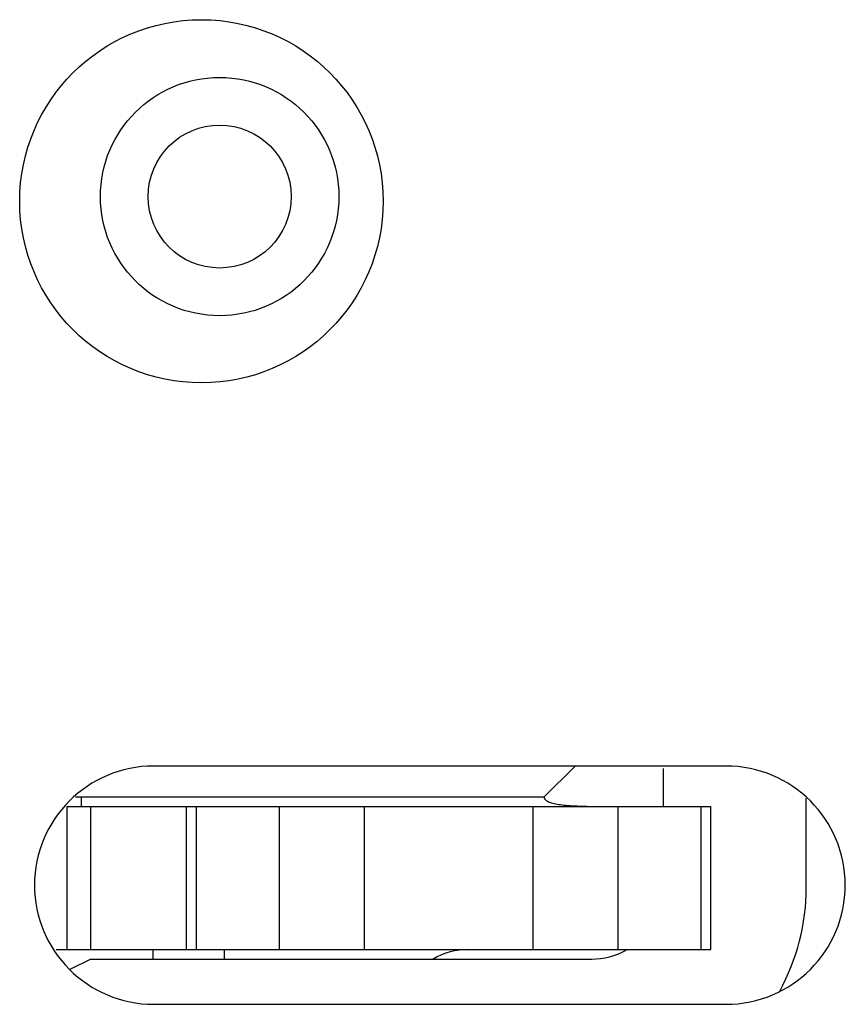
# Model space of a CAD drawing. Header units: millimetres. Extents: x 563 to 681, y 173 to 284.
# Tile 13 of 167: x 614.93 to 616.66, y 179.33 to 181.4. Entities that reach past the tile are written whole.
import ezdxf

# ---------------------------------------------------------------- set-up
doc = ezdxf.new("R2010")
doc.units = ezdxf.units.MM
doc.header["$LTSCALE"] = 30.734
doc.layers.get('0').update_dxf_attribs({"linetype": 'CONTINUOUS'})

msp = doc.modelspace()

# ---------------------------------------------------------------- linework, layer by layer
at = {"linetype": 'Continuous'}
for p, q in [((616.4129, 179.8304), (615.213, 179.8304)), ((616.0312, 179.7653), (616.0963, 179.8304)), ((616.2812, 179.8253), (616.2812, 179.7453)), ((616.0312, 179.7653), (615.0488, 179.7653)), ((615.0613, 179.7453), (615.0613, 179.7653)), ((615.0312, 179.4453), (615.0312, 179.7453)), ((615.0312, 179.7453), (616.3812, 179.7453)), ((615.0812, 179.4453), (615.0812, 179.7453)), ((615.2812, 179.7453), (615.2812, 179.4453)), ((615.3024, 179.4453), (615.3024, 179.7453)), ((615.476, 179.7453), (615.476, 179.4453)), ((615.6549, 179.4453), (615.6549, 179.7453)), ((616.0076, 179.7453), (616.0076, 179.4453)), ((616.1865, 179.4453), (616.1865, 179.7453)), ((616.3601, 179.7453), (616.3601, 179.4453)), ((616.3812, 179.4453), (616.3812, 179.7453)), ((616.5812, 179.5753), (616.5812, 179.7628)), ((615.0082, 179.4453), (616.3812, 179.4453)), ((615.2112, 179.4453), (615.2112, 179.4253)), ((615.3612, 179.4253), (615.3612, 179.4453)), ((615.0812, 179.4253), (615.0369, 179.4032)), ((615.0812, 179.4253), (616.1312, 179.4253)), ((615.213, 179.3304), (616.4129, 179.3304))]:
    msp.add_line(p, q, dxfattribs=at)
for centre, radius in [((615.313, 181.0154), 0.381), ((615.3512, 181.0253), 0.25), ((615.3512, 181.0253), 0.15)]:
    msp.add_circle(centre, radius, dxfattribs=at)
for centre, radius, start, end in [((615.213, 179.5804), 0.25, 90, 270), ((616.4129, 179.5804), 0.25, 270, 90), ((616.1312, 179.5753), 0.45, 331.1668, 0), ((615.8734, 179.2953), 0.15, 90, 119.9041), ((616.1312, 179.5753), 0.15, 270, 298.7149)]:
    msp.add_arc(centre, radius, start, end, dxfattribs=at)
msp.add_open_spline([(616.0313, 179.7656), (616.0314, 179.7638), (616.0332, 179.7599), (616.0392, 179.7558), (616.0479, 179.7526), (616.0596, 179.7501), (616.074, 179.7482), (616.0981, 179.7464), (616.1176, 179.7459), (616.1312, 179.7457)], degree=3, knots=[0, 0, 0, 0, 0.049988, 0.114001, 0.200874, 0.31298, 0.450258, 0.611843, 1, 1, 1, 1], dxfattribs=at)

doc.saveas('drawing.dxf')
